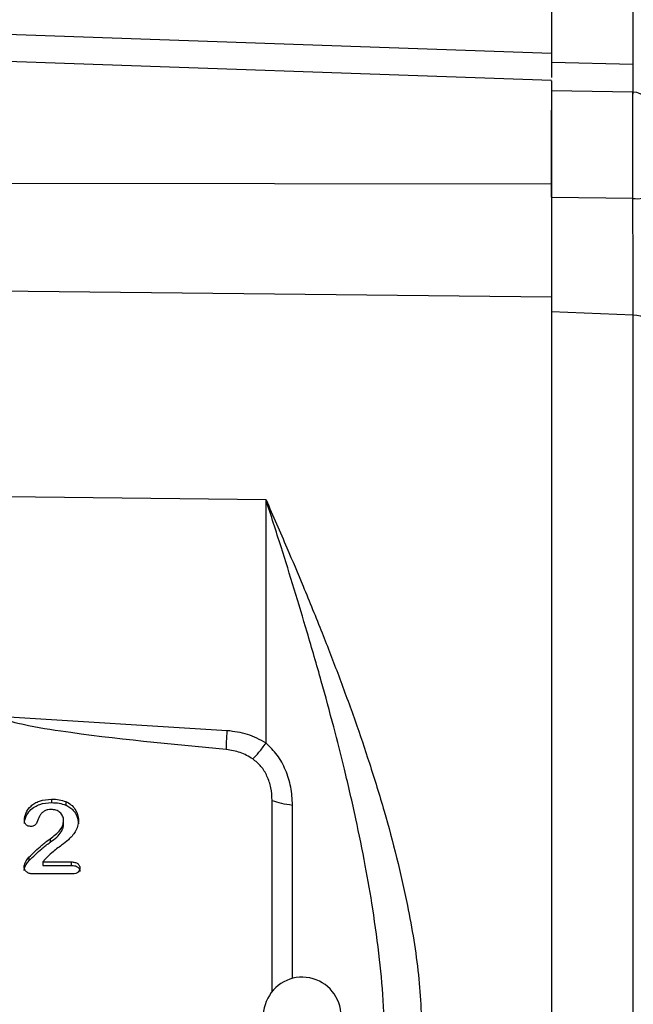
# Model space of a CAD drawing. Header units: inches. Extents: x 0.6 to 16.3, y 0.2 to 11.5.
# Tile 14 of 16: x 12.4 to 13.7, y 6.9 to 9. Entities that reach past the tile are written whole.
import ezdxf

# ---------------------------------------------------------------- set-up
doc = ezdxf.new("R2010")
doc.units = ezdxf.units.IN
doc.header["$MEASUREMENT"] = 0
doc.styles.add('SLDTEXTSTYLE0', font='TXT', dxfattribs={"width": 0.75})
doc.dimstyles.new('SLDDIMSTYLE3', dxfattribs={"dimtxt": 0.137795, "dimasz": 0.14, "dimexe": 0, "dimexo": 0.0625, "dimgap": 0.034449, "dimtad": 0, "dimdec": 1, "dimlfac": 1.5, "dimrnd": 1e-09, "dimzin": 12, "dimdsep": 46, "dimtxsty": 'SLDTEXTSTYLE0', "dimblk1": 'CLOSED', "dimblk2": 'CLOSED', "dimsah": 1, "dimcen": 0.09, "dimadec": 0, "dimazin": 3, "dimtfac": 1, "dimtofl": 0, "dimtmove": 0, "dimatfit": 3, "dimldrblk": 'CLOSED', "dimfxl": 0, "dimfrac": 2, "dimtolj": 1, "dimtzin": 12, "dimarcsym": 0})

# ---------------------------------------------------------------- blocks, each defined once
blk = doc.blocks.new('_Closed')
at = {"color": 0, "linetype": 'ByBlock', "lineweight": -2}
for p, q in [((-1, 0.166667), (0, 0)), ((-1, 0.166667), (-1, -0.166667)), ((0, 0), (-1, -0.166667)), ((0, 0), (-1, 0))]:
    blk.add_line(p, q, dxfattribs=at)
blk = doc.blocks.new('_D_10')
at = {"color": 7, "linetype": 'Continuous', "lineweight": 0}
for p, q in [((13.2373, 10.3086), (13.1954, 10.3086)), ((13.1954, 10.3086), (13.1954, 10.0898)), ((13.5428, 10.3086), (13.5848, 10.3086)), ((13.5848, 10.3086), (13.5848, 10.0898)), ((12.0044, 9.9929), (12.0044, 10.1495)), ((15.4596, 7.596), (15.4596, 10.1495)), ((12.0044, 10.1101), (13.0745, 10.1101)), ((15.4596, 10.1101), (13.7056, 10.1101)), ((13.1954, 10.0898), (13.2373, 10.0898)), ((13.5848, 10.0898), (13.5428, 10.0898))]:
    blk.add_line(p, q, dxfattribs=at)
at = {"color": 7, "linetype": 'Continuous', "lineweight": 18, "xscale": 0.14, "yscale": 0.14, "rotation": 180.0000000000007}
blk.add_blockref('_Closed', (12.0044, 10.1101), dxfattribs=at)
at = {"color": 7, "linetype": 'Continuous', "lineweight": 18, "xscale": 0.14, "yscale": 0.14}
blk.add_blockref('_Closed', (15.4596, 10.1101), dxfattribs=at)
at = {"color": 7, "linetype": 'Continuous', "lineweight": 18, "char_height": 0.1378, "attachment_point": 1, "style": 'SLDTEXTSTYLE0'}
for s, insert in [('132', (13.2373, 10.2675)), ('5.2', (13.2628, 10.0613))]:
    blk.add_mtext(s, dxfattribs=dict(at, insert=insert))

msp = doc.modelspace()

# ---------------------------------------------------------------- linework, layer by layer
at = {"color": 7, "linetype": 'Continuous', "lineweight": 25}
for p, q in [((13.514, 9.2543), (13.514, 8.8796)), ((13.514, 8.8972), (12.0044, 8.9503)), ((13.5141, 8.8421), (12.0044, 8.8948)), ((13.514, 8.8796), (13.6824, 8.8754)), ((13.6814, 8.818), (13.514, 8.8209)), ((13.514, 8.6017), (13.514, 8.7808)), ((12.0044, 8.6312), (13.514, 8.6294)), ((13.514, 8.6017), (13.6814, 8.5994)), ((13.514, 8.3959), (12.0044, 8.4119)), ((13.6824, 8.3589), (13.514, 8.3656)), ((13.514, 8.3656), (13.514, 6.0888)), ((13.6824, 6.0956), (13.6824, 8.3589)), ((12.9265, 7.9786), (12.3927, 7.9853)), ((12.9265, 7.4781), (12.9265, 7.9786)), ((12.8466, 7.5037), (12.3862, 7.532)), ((12.485, 7.3628), (12.485, 7.3556)), ((12.5142, 7.3578), (12.5142, 7.3507)), ((12.9391, 6.9656), (12.9391, 7.3603)), ((12.5098, 7.3114), (12.5098, 7.3186)), ((12.4821, 7.2813), (12.4821, 7.2741)), ((12.4382, 7.2431), (12.4382, 7.236)), ((12.4725, 7.2402), (12.467, 7.2335)), ((12.467, 7.2335), (12.5253, 7.2335)), ((12.467, 7.2335), (12.467, 7.2263)), ((12.467, 7.2263), (12.5253, 7.2263)), ((12.5253, 7.2335), (12.5253, 7.2263)), ((12.5285, 7.2089), (12.4463, 7.2089))]:
    msp.add_line(p, q, dxfattribs=at)
at = {"color": 8, "linetype": 'Continuous', "lineweight": 25}
for p, q in [((13.6824, 8.8754), (13.6824, 9.247)), ((13.6814, 8.5994), (13.6814, 8.818)), ((12.981, 6.9937), (12.981, 7.3507))]:
    msp.add_line(p, q, dxfattribs=at)
at = {"color": 7, "linetype": 'Continuous', "lineweight": 25, "flags": 128}
msp.add_lwpolyline([(13.7207, 8.3368), (13.72, 8.341), (13.7178, 8.345), (13.7143, 8.3488), (13.7096, 8.3521), (13.7038, 8.3549), (13.6972, 8.357), (13.69, 8.3583), (13.6824, 8.3589)], dxfattribs=at)
at = {"color": 7, "linetype": 'Continuous', "lineweight": 25}
for centre, radius, start, end in [((13.6807, 8.778), 0.04, 0, 89), ((13.6908, 8.6631), 0.0644, 261.5813, 297.655), ((13.001, 6.9163), 0.08, 0, 236.8772)]:
    msp.add_arc(centre, radius, start, end, dxfattribs=at)
for points in [[(13.514, 9.2549), (13.514, 9.253), (13.514, 9.249), (13.514, 9.2172), (13.514, 9.1668), (13.514, 9.0961), (13.514, 9.0079), (13.514, 8.9341), (13.514, 8.8972)], [(13.514, 8.3959), (13.514, 8.3394), (13.514, 8.2263), (13.514, 8.0435), (13.514, 7.8536), (13.514, 7.6572), (13.514, 7.4568), (13.514, 7.2543), (13.514, 7.0518), (13.514, 6.8514), (13.514, 6.6551), (13.514, 6.4651), (13.514, 6.2824), (13.514, 6.1693), (13.514, 6.1127)], [(12.8447, 7.4647), (12.8449, 7.4699), (12.8453, 7.4803), (12.8462, 7.4959), (12.8466, 7.5037)], [(12.9391, 7.3603), (12.9451, 7.3581), (12.9569, 7.3537), (12.973, 7.3517), (12.981, 7.3507)]]:
    msp.add_open_spline(points, degree=3, dxfattribs=at)
for points, knots in [([(13.514, 8.8972), (13.514, 8.8863), (13.514, 8.8649), (13.514, 8.8535), (13.514, 8.848)], [0, 0, 0, 0, 0.5118118, 1, 1, 1, 1]), ([(13.514, 8.8796), (13.514, 8.8689), (13.514, 8.8566), (13.514, 8.849), (13.514, 8.848)], [0, 0, 0, 0, 0.862774, 1, 1, 1, 1]), ([(13.514, 8.8409), (13.514, 8.8412), (13.514, 8.8421), (13.514, 8.8333), (13.514, 8.8152), (13.514, 8.7881), (13.514, 8.7542), (13.514, 8.715), (13.514, 8.6725), (13.514, 8.6438), (13.514, 8.6294)], [0, 0, 0, 0, 0.057819, 0.192416, 0.327014, 0.461611, 0.596208, 0.730805, 0.865403, 1, 1, 1, 1]), ([(13.514, 8.6294), (13.514, 8.609), (13.514, 8.568), (13.514, 8.507), (13.514, 8.4483), (13.514, 8.4134), (13.514, 8.3959)], [0, 0, 0, 0, 0.25, 0.5, 0.75, 1, 1, 1, 1]), ([(13.514, 8.6017), (13.514, 8.5833), (13.514, 8.5459), (13.514, 8.4899), (13.514, 8.4352), (13.514, 8.3941), (13.514, 8.3718), (13.514, 8.3656)], [0, 0, 0, 0, 0.224192, 0.454881, 0.679075, 0.909781, 1, 1, 1, 1]), ([(13.6824, 8.3589), (13.6824, 8.3767), (13.6823, 8.4129), (13.682, 8.4712), (13.6818, 8.5297), (13.6815, 8.5719), (13.6814, 8.595), (13.6814, 8.5994)], [0, 0, 0, 0, 0.245568, 0.500116, 0.720271, 0.946794, 1, 1, 1, 1]), ([(13.171, 6.8476), (13.1705, 6.8771), (13.1693, 6.939), (13.1605, 7.0357), (13.1475, 7.1325), (13.1307, 7.229), (13.1112, 7.325), (13.0892, 7.42), (13.0652, 7.5144), (13.0397, 7.6084), (13.0124, 7.7028), (12.9847, 7.7949), (12.9563, 7.8858), (12.9368, 7.9465), (12.9265, 7.9786)], [0, 0, 0, 0, 0.075284, 0.1574001, 0.2464102, 0.3232343, 0.4064322, 0.4960198, 0.5729284, 0.6568585, 0.7478137, 0.8287849, 0.9095199, 1, 1, 1, 1]), ([(12.9265, 7.9786), (12.9409, 7.9459), (12.9665, 7.8874), (13.0051, 7.796), (13.0408, 7.7081), (13.0766, 7.6157), (13.1093, 7.5264), (13.1408, 7.4336), (13.1696, 7.3397), (13.1961, 7.2419), (13.2214, 7.1297), (13.243, 7.0027), (13.2465, 6.9091), (13.2482, 6.8631)], [0, 0, 0, 0, 0.0951226, 0.1698646, 0.2596837, 0.3411655, 0.4247004, 0.5027653, 0.5903473, 0.6737697, 0.7592507, 0.8817639, 1, 1, 1, 1]), ([(12.8447, 7.4647), (12.7308, 7.4755), (12.5871, 7.4892), (12.4368, 7.5127), (12.3984, 7.5231), (12.389, 7.5279), (12.3868, 7.5301), (12.3863, 7.5312), (12.3862, 7.5318), (12.3862, 7.532)], [0, 0, 0, 0, 0.735265, 0.928226, 0.977772, 0.991689, 0.996336, 0.998246, 1, 1, 1, 1]), ([(12.9265, 7.4781), (12.9141, 7.4849), (12.8892, 7.4984), (12.8608, 7.5019), (12.8466, 7.5037)], [0, 0, 0, 0, 0.4999762, 1, 1, 1, 1]), ([(12.8993, 7.4456), (12.8909, 7.4505), (12.874, 7.4602), (12.8544, 7.4632), (12.8447, 7.4647)], [0, 0, 0, 0, 0.499995, 1, 1, 1, 1]), ([(12.8993, 7.4456), (12.9034, 7.4497), (12.9115, 7.4578), (12.9215, 7.4714), (12.9265, 7.4781)], [0, 0, 0, 0, 0.499884, 1, 1, 1, 1]), ([(12.981, 7.3507), (12.9803, 7.3631), (12.979, 7.3874), (12.9677, 7.4224), (12.9512, 7.4541), (12.9346, 7.4703), (12.9265, 7.4781)], [0, 0, 0, 0, 0.265303, 0.522651, 0.768765, 1, 1, 1, 1]), ([(12.9391, 7.3603), (12.9386, 7.3691), (12.9376, 7.3861), (12.9294, 7.4098), (12.9174, 7.4307), (12.9052, 7.4407), (12.8993, 7.4456)], [0, 0, 0, 0, 0.272317, 0.530663, 0.772377, 1, 1, 1, 1]), ([(12.429, 7.3194), (12.4297, 7.3245), (12.4314, 7.3354), (12.4404, 7.3472), (12.4506, 7.3547), (12.4644, 7.3613), (12.4765, 7.3622), (12.485, 7.3628)], [0, 0, 0, 0, 0.203632, 0.431723, 0.554601, 0.688326, 1, 1, 1, 1]), ([(12.485, 7.3628), (12.4903, 7.3626), (12.5003, 7.3623), (12.5098, 7.3593), (12.5142, 7.3578)], [0, 0, 0, 0, 0.532291, 1, 1, 1, 1]), ([(12.5142, 7.3578), (12.5179, 7.3559), (12.5253, 7.3519), (12.5337, 7.3425), (12.5393, 7.3314), (12.5401, 7.3233), (12.5404, 7.3192)], [0, 0, 0, 0, 0.245925, 0.494906, 0.747887, 1, 1, 1, 1]), ([(12.429, 7.3123), (12.4292, 7.3148), (12.4296, 7.3201), (12.433, 7.3293), (12.4396, 7.3392), (12.4497, 7.3472), (12.4646, 7.3542), (12.4767, 7.355), (12.485, 7.3556)], [0, 0, 0, 0, 0.1002, 0.209413, 0.387842, 0.554263, 0.697167, 1, 1, 1, 1]), ([(12.4843, 7.3416), (12.482, 7.3415), (12.4774, 7.3413), (12.4711, 7.3389), (12.4655, 7.335), (12.4627, 7.3315), (12.4613, 7.3297)], [0, 0, 0, 0, 0.253279, 0.493168, 0.736646, 1, 1, 1, 1]), ([(12.5098, 7.3186), (12.5097, 7.3202), (12.5095, 7.3233), (12.508, 7.3278), (12.5056, 7.3319), (12.5014, 7.3365), (12.4942, 7.3408), (12.4877, 7.3413), (12.4843, 7.3416)], [0, 0, 0, 0, 0.130625, 0.255863, 0.379337, 0.502833, 0.747491, 1, 1, 1, 1]), ([(12.485, 7.3556), (12.4903, 7.3555), (12.5003, 7.3552), (12.5098, 7.3521), (12.5142, 7.3507)], [0, 0, 0, 0, 0.532268, 1, 1, 1, 1]), ([(12.5142, 7.3507), (12.5171, 7.3492), (12.5229, 7.3462), (12.5312, 7.3386), (12.5386, 7.3273), (12.5398, 7.3173), (12.5404, 7.312)], [0, 0, 0, 0, 0.192511, 0.385519, 0.669947, 1, 1, 1, 1]), ([(12.4419, 7.3065), (12.4402, 7.3067), (12.4376, 7.3069), (12.4346, 7.3084), (12.4326, 7.3099), (12.431, 7.3118), (12.4293, 7.3149), (12.4291, 7.3176), (12.429, 7.3194)], [0, 0, 0, 0, 0.244095, 0.360623, 0.479515, 0.599606, 0.722936, 1, 1, 1, 1]), ([(12.4613, 7.3297), (12.4609, 7.329), (12.4583, 7.3243), (12.4566, 7.3176), (12.4527, 7.3113), (12.4499, 7.3084), (12.4462, 7.3068), (12.4434, 7.3066), (12.4419, 7.3065)], [0, 0, 0, 0, 0.0696994, 0.5054997, 0.6465916, 0.7534591, 0.8686316, 1, 1, 1, 1]), ([(12.5404, 7.3192), (12.5401, 7.315), (12.5395, 7.3068), (12.5325, 7.2927), (12.5211, 7.2795), (12.5036, 7.2665), (12.4872, 7.2543), (12.4768, 7.2443), (12.4725, 7.2402)], [0, 0, 0, 0, 0.119248, 0.235908, 0.438449, 0.600856, 0.836118, 1, 1, 1, 1]), ([(12.4821, 7.2813), (12.4897, 7.2868), (12.5003, 7.2946), (12.5086, 7.3086), (12.5094, 7.3154), (12.5098, 7.3186)], [0, 0, 0, 0, 0.566564, 0.796314, 1, 1, 1, 1]), ([(12.4821, 7.2741), (12.4869, 7.2775), (12.4955, 7.2836), (12.5043, 7.2939), (12.509, 7.3032), (12.5095, 7.3088), (12.5098, 7.3114)], [0, 0, 0, 0, 0.353309, 0.644277, 0.83043, 1, 1, 1, 1]), ([(12.4382, 7.2431), (12.4469, 7.2516), (12.4609, 7.265), (12.4763, 7.2769), (12.4821, 7.2813)], [0, 0, 0, 0, 0.626476, 1, 1, 1, 1]), ([(12.4382, 7.236), (12.4426, 7.2402), (12.4514, 7.2486), (12.4658, 7.2616), (12.4763, 7.2697), (12.4821, 7.2741)], [0, 0, 0, 0, 0.319697, 0.625626, 1, 1, 1, 1]), ([(12.4286, 7.2233), (12.4288, 7.2248), (12.4292, 7.2283), (12.4322, 7.2352), (12.4358, 7.24), (12.4382, 7.2431)], [0, 0, 0, 0, 0.2012, 0.472319, 1, 1, 1, 1]), ([(12.4286, 7.2162), (12.429, 7.2183), (12.4297, 7.2225), (12.4329, 7.2292), (12.4362, 7.2334), (12.4382, 7.236)], [0, 0, 0, 0, 0.298612, 0.568249, 1, 1, 1, 1]), ([(12.4463, 7.2089), (12.4438, 7.209), (12.4401, 7.2093), (12.4358, 7.2112), (12.4324, 7.2137), (12.43, 7.2169), (12.4288, 7.2205), (12.4286, 7.2224), (12.4286, 7.2233)], [0, 0, 0, 0, 0.287502, 0.415364, 0.539793, 0.772708, 0.884824, 1, 1, 1, 1]), ([(12.5253, 7.2335), (12.5279, 7.2334), (12.5326, 7.2332), (12.5379, 7.231), (12.5408, 7.2285), (12.5422, 7.2263), (12.5431, 7.2238), (12.5432, 7.222), (12.5433, 7.2211)], [0, 0, 0, 0, 0.30906, 0.556554, 0.667131, 0.773712, 0.882672, 1, 1, 1, 1]), ([(12.5253, 7.2263), (12.5283, 7.2262), (12.5326, 7.226), (12.5375, 7.2239), (12.5406, 7.2216), (12.5429, 7.2182), (12.5431, 7.2154), (12.5433, 7.2139)], [0, 0, 0, 0, 0.356087, 0.503002, 0.638502, 0.813247, 1, 1, 1, 1]), ([(12.5433, 7.2211), (12.5431, 7.2195), (12.5428, 7.2163), (12.5403, 7.2128), (12.5375, 7.2108), (12.5339, 7.2092), (12.5307, 7.209), (12.5285, 7.2089)], [0, 0, 0, 0, 0.2310034, 0.4587101, 0.5786895, 0.705112, 1, 1, 1, 1])]:
    msp.add_open_spline(points, degree=3, knots=knots, dxfattribs=at)
at = {"color": 8, "linetype": 'Continuous', "lineweight": 25}
msp.add_open_spline([(13.6816, 8.8144), (13.6816, 8.8141), (13.6818, 8.8125), (13.682, 8.8211), (13.6822, 8.8395), (13.6824, 8.8595), (13.6824, 8.8729), (13.6824, 8.8754)], degree=3, knots=[0, 0, 0, 0, 0.083032, 0.392003, 0.65983, 0.935444, 1, 1, 1, 1], dxfattribs=at)

# ---------------------------------------------------------------- dimensions: what is measured, and where the dimension line sits
at = {"color": 7, "linetype": 'Continuous', "lineweight": 18}
dim = msp.add_linear_dim(base=(15.4596, 10.1101), p1=(12.0044, 9.9535), p2=(15.4596, 7.5566), angle=0, dimstyle='SLDDIMSTYLE3', dxfattribs=at)
dim.commit()
dim.dimension.update_dxf_attribs({"geometry": '_D_10', "text_midpoint": (13.3901, 10.1101), "dimtype": 160})

doc.saveas('drawing.dxf')
